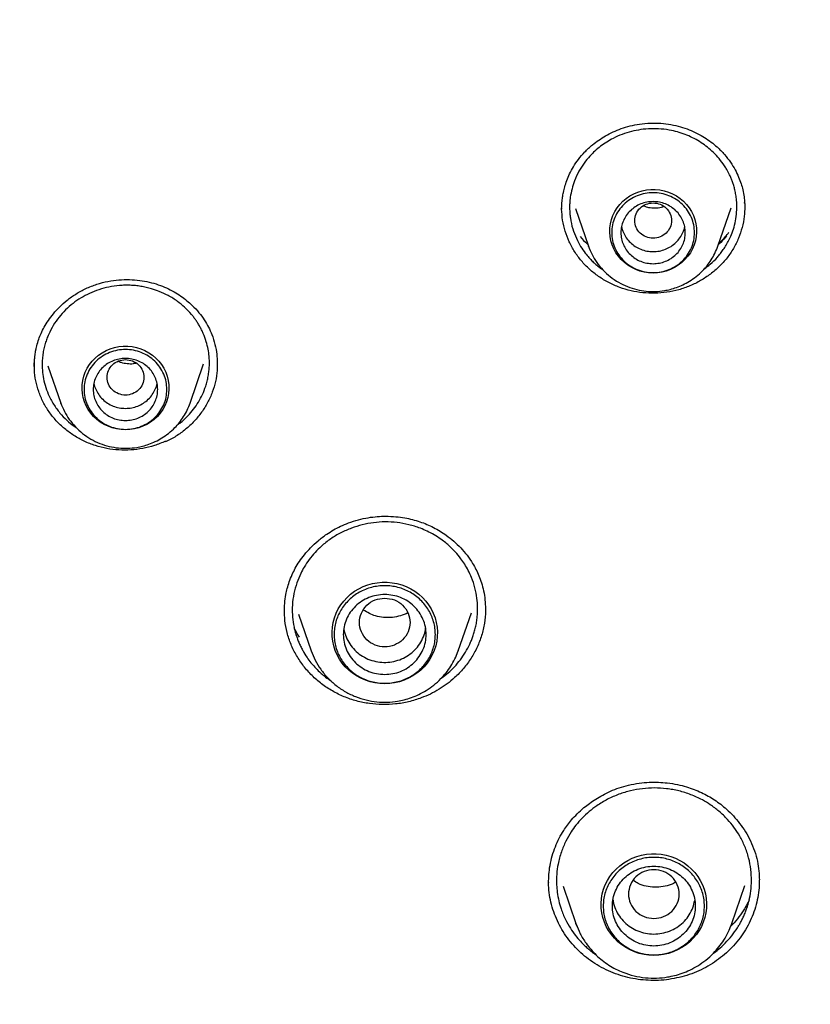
# Model space of a CAD drawing. Header units: millimetres. Extents: x 8 to 955, y 12 to 2039.
# Tile 103 of 116: x 458 to 475, y 1888 to 1910. Entities that reach past the tile are written whole.
import ezdxf

# ---------------------------------------------------------------- set-up
doc = ezdxf.new("R2010")
doc.units = ezdxf.units.MM

msp = doc.modelspace()

# ---------------------------------------------------------------- linework, layer by layer
at = {"color": 7, "linetype": 'Continuous', "lineweight": 30}
for p, q in [((469.873, 1905.751), (469.873, 1905.769)), ((469.874, 1905.74), (469.875, 1905.76)), ((473.265, 1904.931), (473.553, 1905.767)), ((473.846, 1905.868), (473.849, 1905.878)), ((473.851, 1905.782), (473.85, 1905.768)), ((470.171, 1905.754), (470.455, 1904.931)), ((470.457, 1904.923), (470.455, 1904.931)), ((461.8, 1901.523), (462.093, 1902.372)), ((458.711, 1902.332), (458.99, 1901.523)), ((458.992, 1901.516), (458.99, 1901.523)), ((461.265, 1900.693), (461.265, 1900.677)), ((468.215, 1897.048), (468.216, 1897.029)), ((464.156, 1896.936), (464.431, 1896.138)), ((467.625, 1896.138), (467.91, 1896.966)), ((464.434, 1896.131), (464.431, 1896.138)), ((467.618, 1896.123), (467.625, 1896.138)), ((467.625, 1896.138), (467.619, 1896.123)), ((469.591, 1891.095), (469.592, 1891.104)), ((469.903, 1891.018), (470.183, 1890.207)), ((473.569, 1890.207), (473.853, 1891.033)), ((474.166, 1891.158), (474.165, 1891.136)), ((470.183, 1890.207), (470.187, 1890.197)), ((470.207, 1890.143), (470.183, 1890.207)), ((473.569, 1890.207), (473.554, 1890.165)), ((473.56, 1890.187), (473.569, 1890.207))]:
    msp.add_line(p, q, dxfattribs=at)
at = {"color": 7, "linetype": 'Continuous', "lineweight": 30, "flags": 128}
for points in [[(471.86, 1904.348), (471.763, 1904.353), (471.667, 1904.368), (471.573, 1904.391), (471.482, 1904.424), (471.395, 1904.466), (471.313, 1904.516), (471.237, 1904.575), (471.167, 1904.64), (471.105, 1904.712), (471.051, 1904.79), (471.005, 1904.872), (470.968, 1904.959), (470.941, 1905.049), (470.924, 1905.141), (470.916, 1905.234), (470.919, 1905.328), (470.931, 1905.421), (470.954, 1905.512), (470.986, 1905.6), (471.027, 1905.685), (471.077, 1905.765), (471.135, 1905.84), (471.201, 1905.909), (471.274, 1905.971), (471.353, 1906.025), (471.438, 1906.071), (471.527, 1906.109), (471.619, 1906.137), (471.714, 1906.156), (471.811, 1906.166), (471.908, 1906.166), (472.005, 1906.156), (472.1, 1906.137), (472.193, 1906.109), (472.282, 1906.071), (472.366, 1906.025), (472.445, 1905.971), (472.518, 1905.909), (472.584, 1905.84), (472.643, 1905.765), (472.693, 1905.685), (472.734, 1905.6), (472.766, 1905.512), (472.788, 1905.421), (472.801, 1905.328), (472.803, 1905.234), (472.796, 1905.141), (472.778, 1905.049), (472.751, 1904.959), (472.714, 1904.872), (472.669, 1904.79), (472.615, 1904.712), (472.552, 1904.64), (472.483, 1904.575), (472.407, 1904.516), (472.325, 1904.466), (472.238, 1904.424), (472.147, 1904.391), (472.053, 1904.368), (471.957, 1904.353), (471.86, 1904.348)], [(460.395, 1900.94), (460.298, 1900.945), (460.202, 1900.96), (460.108, 1900.984), (460.017, 1901.017), (459.93, 1901.058), (459.848, 1901.109), (459.772, 1901.167), (459.702, 1901.232), (459.64, 1901.304), (459.586, 1901.382), (459.54, 1901.464), (459.504, 1901.551), (459.476, 1901.641), (459.459, 1901.733), (459.451, 1901.826), (459.454, 1901.92), (459.466, 1902.013), (459.489, 1902.104), (459.521, 1902.192), (459.562, 1902.277), (459.612, 1902.358), (459.67, 1902.432), (459.736, 1902.501), (459.809, 1902.563), (459.888, 1902.617), (459.973, 1902.663), (460.062, 1902.701), (460.155, 1902.729), (460.25, 1902.748), (460.346, 1902.758), (460.443, 1902.758), (460.54, 1902.748), (460.635, 1902.729), (460.728, 1902.701), (460.817, 1902.663), (460.901, 1902.617), (460.981, 1902.563), (461.053, 1902.501), (461.119, 1902.432), (461.178, 1902.358), (461.228, 1902.277), (461.269, 1902.192), (461.301, 1902.104), (461.323, 1902.013), (461.336, 1901.92), (461.338, 1901.826), (461.331, 1901.733), (461.313, 1901.641), (461.286, 1901.551), (461.25, 1901.464), (461.204, 1901.382), (461.15, 1901.304), (461.087, 1901.232), (461.018, 1901.167), (460.942, 1901.109), (460.86, 1901.058), (460.773, 1901.017), (460.682, 1900.984), (460.588, 1900.96), (460.492, 1900.945), (460.395, 1900.94)], [(466.028, 1895.421), (465.921, 1895.426), (465.814, 1895.441), (465.71, 1895.465), (465.608, 1895.498), (465.51, 1895.541), (465.417, 1895.592), (465.329, 1895.651), (465.247, 1895.718), (465.172, 1895.792), (465.104, 1895.872), (465.045, 1895.958), (464.994, 1896.05), (464.953, 1896.145), (464.92, 1896.244), (464.898, 1896.345), (464.885, 1896.448), (464.883, 1896.551), (464.89, 1896.654), (464.908, 1896.756), (464.935, 1896.857), (464.972, 1896.954), (465.018, 1897.047), (465.074, 1897.136), (465.137, 1897.219), (465.209, 1897.297), (465.287, 1897.367), (465.372, 1897.43), (465.463, 1897.486), (465.559, 1897.532), (465.659, 1897.57), (465.762, 1897.599), (465.867, 1897.618), (465.974, 1897.628), (466.082, 1897.628), (466.189, 1897.618), (466.294, 1897.599), (466.397, 1897.57), (466.497, 1897.532), (466.593, 1897.486), (466.684, 1897.43), (466.769, 1897.367), (466.847, 1897.297), (466.919, 1897.219), (466.982, 1897.136), (467.038, 1897.047), (467.084, 1896.954), (467.121, 1896.857), (467.148, 1896.756), (467.166, 1896.654), (467.173, 1896.551), (467.171, 1896.448), (467.158, 1896.345), (467.136, 1896.244), (467.103, 1896.145), (467.062, 1896.05), (467.011, 1895.958), (466.952, 1895.872), (466.884, 1895.792), (466.809, 1895.718), (466.727, 1895.651), (466.639, 1895.592), (466.546, 1895.541), (466.448, 1895.498), (466.346, 1895.465), (466.242, 1895.441), (466.135, 1895.426), (466.028, 1895.421)], [(471.876, 1889.518), (471.768, 1889.523), (471.662, 1889.537), (471.558, 1889.561), (471.456, 1889.595), (471.358, 1889.637), (471.265, 1889.688), (471.177, 1889.747), (471.095, 1889.814), (471.02, 1889.888), (470.952, 1889.969), (470.893, 1890.055), (470.842, 1890.146), (470.8, 1890.242), (470.768, 1890.34), (470.746, 1890.441), (470.733, 1890.544), (470.73, 1890.648), (470.738, 1890.751), (470.756, 1890.853), (470.783, 1890.953), (470.82, 1891.05), (470.866, 1891.144), (470.921, 1891.232), (470.985, 1891.316), (471.056, 1891.393), (471.135, 1891.464), (471.22, 1891.527), (471.311, 1891.582), (471.407, 1891.629), (471.506, 1891.667), (471.61, 1891.696), (471.715, 1891.715), (471.822, 1891.725), (471.929, 1891.725), (472.036, 1891.715), (472.142, 1891.696), (472.245, 1891.667), (472.345, 1891.629), (472.441, 1891.582), (472.532, 1891.527), (472.617, 1891.464), (472.695, 1891.393), (472.767, 1891.316), (472.83, 1891.232), (472.885, 1891.144), (472.932, 1891.05), (472.969, 1890.953), (472.996, 1890.853), (473.013, 1890.751), (473.021, 1890.648), (473.019, 1890.544), (473.006, 1890.441), (472.983, 1890.34), (472.951, 1890.242), (472.91, 1890.146), (472.859, 1890.055), (472.799, 1889.969), (472.732, 1889.888), (472.657, 1889.814), (472.575, 1889.747), (472.487, 1889.688), (472.393, 1889.637), (472.295, 1889.595), (472.194, 1889.561), (472.089, 1889.537), (471.983, 1889.523), (471.876, 1889.518)]]:
    msp.add_lwpolyline(points, dxfattribs=at)
at = {"color": 7, "linetype": 'Continuous', "lineweight": 30}
for points, knots in [([(477.859, 1924.791), (477.549, 1924.79), (476.938, 1924.787), (476.036, 1924.764), (475.161, 1924.729), (474.313, 1924.682), (473.493, 1924.624), (472.699, 1924.557), (471.91, 1924.479), (471.125, 1924.39), (470.348, 1924.291), (469.605, 1924.186), (468.894, 1924.076), (468.217, 1923.962), (467.573, 1923.847), (466.962, 1923.73), (466.384, 1923.613), (465.839, 1923.496), (465.329, 1923.382), (464.854, 1923.272), (464.41, 1923.165), (463.984, 1923.058), (463.29, 1922.879), (462.321, 1922.613), (461.078, 1922.24), (459.831, 1921.834), (458.581, 1921.394), (457.33, 1920.92), (456.078, 1920.411), (454.939, 1919.914), (453.912, 1919.441), (452.996, 1918.998), (452.082, 1918.535), (451.169, 1918.051), (450.263, 1917.548), (449.392, 1917.043), (448.567, 1916.545), (447.794, 1916.06), (447.056, 1915.579), (446.352, 1915.105), (445.716, 1914.662), (445.143, 1914.251), (444.621, 1913.868), (444.1, 1913.475), (443.57, 1913.066), (443.03, 1912.638), (442.445, 1912.162), (441.817, 1911.635), (441.145, 1911.053), (440.467, 1910.446), (439.723, 1909.756), (438.92, 1908.982), (438.066, 1908.119), (437.226, 1907.231), (436.401, 1906.317), (435.595, 1905.382), (434.807, 1904.423), (434.036, 1903.438), (433.278, 1902.421), (432.619, 1901.49), (432.052, 1900.654), (431.574, 1899.922), (431.105, 1899.178), (430.653, 1898.433), (430.224, 1897.699), (429.838, 1897.013), (429.492, 1896.377), (429.181, 1895.788), (428.939, 1895.313), (428.757, 1894.949), (428.63, 1894.692), (428.507, 1894.439), (428.39, 1894.193), (428.286, 1893.975), (428.199, 1893.789), (428.128, 1893.636), (428.067, 1893.501), (428.014, 1893.386), (427.97, 1893.289), (427.93, 1893.201), (427.883, 1893.095), (427.822, 1892.958), (427.746, 1892.786), (427.66, 1892.591), (427.561, 1892.36), (427.446, 1892.09), (427.315, 1891.777), (427.174, 1891.435), (427.025, 1891.063), (426.867, 1890.661), (426.681, 1890.175), (426.472, 1889.609), (426.246, 1888.973), (426.027, 1888.329), (425.817, 1887.681), (425.614, 1887.03), (425.42, 1886.375), (425.235, 1885.717), (425.022, 1884.923), (424.791, 1883.991), (424.548, 1882.918), (424.329, 1881.84), (424.134, 1880.762), (423.964, 1879.695), (423.819, 1878.643), (423.699, 1877.607), (423.6, 1876.581), (423.551, 1875.899), (423.527, 1875.56)], [0, 0, 0, 0, 0.011326, 0.022328, 0.033005, 0.043359, 0.053389, 0.063094, 0.072476, 0.082421, 0.091975, 0.101136, 0.109906, 0.118283, 0.126268, 0.133861, 0.141062, 0.147871, 0.154287, 0.160208, 0.16575, 0.171024, 0.176305, 0.192006, 0.207877, 0.223917, 0.240128, 0.256509, 0.273069, 0.289822, 0.302202, 0.314686, 0.327273, 0.339963, 0.352757, 0.365482, 0.377097, 0.38833, 0.39918, 0.409649, 0.419735, 0.427848, 0.435727, 0.443746, 0.452017, 0.460538, 0.46931, 0.479971, 0.49098, 0.502318, 0.513779, 0.528734, 0.543804, 0.558988, 0.574289, 0.589712, 0.60507, 0.62066, 0.636481, 0.652534, 0.663364, 0.674298, 0.685335, 0.696364, 0.707012, 0.717246, 0.725911, 0.734256, 0.742281, 0.745953, 0.749554, 0.753084, 0.756543, 0.759789, 0.762173, 0.764291, 0.766143, 0.767729, 0.76905, 0.770153, 0.771389, 0.773421, 0.775809, 0.778477, 0.781421, 0.785286, 0.789542, 0.794189, 0.799228, 0.804659, 0.810481, 0.818855, 0.827398, 0.835955, 0.844526, 0.85311, 0.861707, 0.870318, 0.878942, 0.892768, 0.906628, 0.920523, 0.934377, 0.94805, 0.961301, 0.974375, 0.987275, 1, 1, 1, 1]), ([(426.674, 1875.856), (426.711, 1876.055), (426.789, 1876.469), (426.918, 1877.096), (427.058, 1877.738), (427.208, 1878.378), (427.366, 1879.016), (427.532, 1879.652), (427.707, 1880.286), (427.891, 1880.917), (428.083, 1881.546), (428.284, 1882.173), (428.494, 1882.797), (428.712, 1883.418), (428.938, 1884.037), (429.172, 1884.652), (429.415, 1885.265), (429.667, 1885.874), (429.926, 1886.481), (430.194, 1887.084), (430.47, 1887.683), (430.754, 1888.279), (431.046, 1888.872), (431.346, 1889.46), (431.654, 1890.045), (431.971, 1890.626), (432.294, 1891.203), (432.626, 1891.775), (432.966, 1892.344), (433.313, 1892.908), (433.668, 1893.468), (434.03, 1894.023), (434.4, 1894.573), (434.777, 1895.119), (435.162, 1895.66), (435.554, 1896.196), (435.953, 1896.727), (436.36, 1897.253), (436.774, 1897.774), (437.194, 1898.29), (437.622, 1898.8), (438.056, 1899.305), (438.498, 1899.804), (438.946, 1900.298), (439.401, 1900.786), (439.862, 1901.268), (440.33, 1901.744), (440.804, 1902.215), (441.285, 1902.679), (441.772, 1903.137), (442.265, 1903.589), (442.764, 1904.035), (443.269, 1904.475), (443.78, 1904.908), (444.297, 1905.334), (444.82, 1905.755), (445.348, 1906.168), (445.882, 1906.575), (446.422, 1906.975), (446.967, 1907.368), (447.517, 1907.754), (448.072, 1908.133), (448.633, 1908.505), (449.198, 1908.87), (449.768, 1909.228), (450.344, 1909.579), (450.923, 1909.922), (451.508, 1910.259), (452.097, 1910.587), (452.69, 1910.908), (453.288, 1911.222), (453.89, 1911.528), (454.496, 1911.827), (455.106, 1912.118), (455.72, 1912.401), (456.338, 1912.676), (456.96, 1912.944), (457.585, 1913.203), (458.213, 1913.455), (458.845, 1913.699), (459.48, 1913.935), (460.118, 1914.162), (460.76, 1914.382), (461.404, 1914.594), (462.051, 1914.797), (462.701, 1914.993), (463.353, 1915.18), (464.008, 1915.358), (464.665, 1915.529), (465.325, 1915.691), (465.987, 1915.845), (466.65, 1915.991), (467.316, 1916.128), (467.983, 1916.257), (468.652, 1916.377), (469.323, 1916.489), (469.995, 1916.592), (470.669, 1916.687), (471.344, 1916.774), (472.019, 1916.852), (472.696, 1916.921), (473.374, 1916.982), (474.052, 1917.034), (474.732, 1917.078), (475.411, 1917.113), (476.091, 1917.14), (476.772, 1917.158), (477.452, 1917.167), (478.133, 1917.168), (478.814, 1917.16), (479.494, 1917.144), (480.174, 1917.119), (480.854, 1917.085), (481.533, 1917.043), (482.212, 1916.993), (482.89, 1916.934), (483.567, 1916.866), (484.243, 1916.79), (484.918, 1916.705), (485.592, 1916.611), (486.264, 1916.51), (486.935, 1916.399), (487.605, 1916.281), (488.272, 1916.154), (488.938, 1916.018), (489.602, 1915.874), (490.264, 1915.722), (490.924, 1915.561), (491.582, 1915.392), (492.237, 1915.215), (492.89, 1915.029), (493.541, 1914.836), (494.188, 1914.634), (494.833, 1914.424), (495.475, 1914.206), (496.114, 1913.979), (496.75, 1913.745), (497.382, 1913.503), (498.011, 1913.253), (498.637, 1912.994), (499.259, 1912.728), (499.878, 1912.455), (500.492, 1912.173), (501.103, 1911.884), (501.71, 1911.587), (502.313, 1911.282), (502.911, 1910.97), (503.506, 1910.65), (504.096, 1910.323), (504.681, 1909.988), (505.262, 1909.646), (505.838, 1909.297), (506.409, 1908.94), (506.976, 1908.577), (507.537, 1908.206), (508.093, 1907.828), (508.644, 1907.443), (509.19, 1907.051), (509.731, 1906.653), (510.266, 1906.247), (510.795, 1905.835), (511.319, 1905.416), (511.837, 1904.991), (512.35, 1904.559), (512.856, 1904.121), (513.356, 1903.676), (513.851, 1903.226), (514.339, 1902.768), (514.82, 1902.305), (515.296, 1901.836), (515.765, 1901.361), (516.228, 1900.88), (516.684, 1900.393), (517.133, 1899.9), (517.576, 1899.402), (518.012, 1898.898), (518.441, 1898.389), (518.863, 1897.875), (519.278, 1897.355), (519.685, 1896.83), (520.086, 1896.3), (520.48, 1895.765), (520.866, 1895.224), (521.245, 1894.68), (521.616, 1894.13), (521.98, 1893.576), (522.336, 1893.017), (522.685, 1892.454), (523.026, 1891.886), (523.359, 1891.314), (523.684, 1890.738), (524.002, 1890.158), (524.312, 1889.574), (524.613, 1888.986), (524.907, 1888.395), (525.193, 1887.799), (525.47, 1887.201), (525.74, 1886.598), (526.001, 1885.993), (526.254, 1885.384), (526.498, 1884.772), (526.735, 1884.157), (526.962, 1883.539), (527.182, 1882.918), (527.393, 1882.294), (527.595, 1881.668), (527.789, 1881.04), (527.975, 1880.409), (528.152, 1879.775), (528.32, 1879.14), (528.48, 1878.502), (528.63, 1877.863), (528.773, 1877.221), (528.906, 1876.578), (529.008, 1876.056), (529.063, 1875.748), (529.079, 1875.655)], [0, 0, 0, 0, 0.0043355, 0.0090234, 0.0137112, 0.0183991, 0.0230869, 0.0277747, 0.0324625, 0.0371503, 0.0418381, 0.0465259, 0.0512136, 0.0559014, 0.0605891, 0.0652768, 0.0699645, 0.0746522, 0.0793399, 0.0840276, 0.0887152, 0.0934028, 0.0980904, 0.102778, 0.1074656, 0.1121531, 0.1168407, 0.1215282, 0.1262157, 0.1309032, 0.1355906, 0.1402781, 0.1449655, 0.1496529, 0.1543403, 0.1590276, 0.163715, 0.1684023, 0.1730896, 0.1777769, 0.1824641, 0.1871514, 0.1918386, 0.1965258, 0.201213, 0.2059001, 0.2105873, 0.2152744, 0.2199615, 0.2246486, 0.2293356, 0.2340227, 0.2387097, 0.2433967, 0.2480837, 0.2527707, 0.2574576, 0.2621446, 0.2668315, 0.2715184, 0.2762053, 0.2808921, 0.285579, 0.2902658, 0.2949526, 0.2996394, 0.3043262, 0.309013, 0.3136997, 0.3183865, 0.3230732, 0.3277599, 0.3324466, 0.3371333, 0.34182, 0.3465066, 0.3511933, 0.3558799, 0.3605665, 0.3652531, 0.3699397, 0.3746263, 0.3793129, 0.3839995, 0.388686, 0.3933726, 0.3980591, 0.4027456, 0.4074321, 0.4121187, 0.4168052, 0.4214917, 0.4261782, 0.4308646, 0.4355511, 0.4402376, 0.4449241, 0.4496105, 0.454297, 0.4589834, 0.4636699, 0.4683563, 0.4730428, 0.4777292, 0.4824157, 0.4871021, 0.4917885, 0.496475, 0.5011614, 0.5058478, 0.5105343, 0.5152207, 0.5199071, 0.5245935, 0.52928, 0.5339664, 0.5386529, 0.5433393, 0.5480257, 0.5527122, 0.5573986, 0.5620851, 0.5667716, 0.571458, 0.5761445, 0.580831, 0.5855174, 0.5902039, 0.5948904, 0.5995769, 0.6042634, 0.6089499, 0.6136365, 0.618323, 0.6230095, 0.6276961, 0.6323826, 0.6370692, 0.6417558, 0.6464424, 0.651129, 0.6558156, 0.6605022, 0.6651888, 0.6698755, 0.6745622, 0.6792488, 0.6839355, 0.6886222, 0.6933089, 0.6979957, 0.7026824, 0.7073692, 0.7120559, 0.7167427, 0.7214295, 0.7261163, 0.7308032, 0.73549, 0.7401769, 0.7448638, 0.7495507, 0.7542376, 0.7589246, 0.7636115, 0.7682985, 0.7729855, 0.7776725, 0.7823596, 0.7870466, 0.7917337, 0.7964208, 0.8011079, 0.805795, 0.8104822, 0.8151694, 0.8198565, 0.8245438, 0.829231, 0.8339182, 0.8386055, 0.8432928, 0.8479801, 0.8526675, 0.8573548, 0.8620422, 0.8667296, 0.871417, 0.8761044, 0.8807919, 0.8854793, 0.8901668, 0.8948543, 0.8995419, 0.9042294, 0.908917, 0.9136045, 0.9182921, 0.9229798, 0.9276674, 0.932355, 0.9370427, 0.9417304, 0.9464181, 0.9511058, 0.9557935, 0.9604813, 0.965169, 0.9698568, 0.9745446, 0.9792324, 0.9839202, 0.988608, 0.9932958, 0.9979837, 1, 1, 1, 1]), ([(469.872, 1905.729), (469.872, 1905.749), (469.873, 1905.798), (469.878, 1905.887), (469.89, 1905.992), (469.911, 1906.107), (469.941, 1906.228), (469.985, 1906.363), (470.046, 1906.509), (470.129, 1906.665), (470.237, 1906.825), (470.375, 1906.987), (470.525, 1907.125), (470.678, 1907.24), (470.826, 1907.333), (470.99, 1907.418), (471.168, 1907.49), (471.36, 1907.55), (471.495, 1907.574), (471.564, 1907.586)], [0, 0, 0, 0, 0.023388, 0.057646, 0.102827, 0.143899, 0.191118, 0.244447, 0.303815, 0.369125, 0.44028, 0.517504, 0.601288, 0.660811, 0.723209, 0.788409, 0.856322, 0.926865, 1, 1, 1, 1]), ([(471.564, 1907.586), (471.643, 1907.595), (471.798, 1907.613), (472.028, 1907.606), (472.246, 1907.578), (472.452, 1907.53), (472.643, 1907.466), (472.819, 1907.387), (472.979, 1907.297), (473.122, 1907.198), (473.269, 1907.076), (473.411, 1906.93), (473.54, 1906.762), (473.641, 1906.598), (473.717, 1906.441), (473.772, 1906.295), (473.813, 1906.15), (473.839, 1906.011), (473.85, 1905.884), (473.851, 1905.811), (473.852, 1905.779)], [0, 0, 0, 0, 0.069487, 0.136194, 0.200307, 0.261937, 0.321155, 0.37802, 0.432589, 0.484889, 0.534771, 0.605067, 0.669982, 0.729487, 0.783553, 0.832174, 0.875587, 0.925682, 0.967104, 1, 1, 1, 1]), ([(472.972, 1904.439), (473.015, 1904.471), (473.119, 1904.547), (473.232, 1904.663), (473.324, 1904.773), (473.388, 1904.86), (473.451, 1904.957), (473.51, 1905.065), (473.568, 1905.195), (473.622, 1905.35), (473.662, 1905.531), (473.682, 1905.727), (473.678, 1905.902), (473.66, 1906.045), (473.639, 1906.151), (473.613, 1906.246), (473.586, 1906.329), (473.556, 1906.407), (473.525, 1906.477), (473.493, 1906.54), (473.456, 1906.607), (473.395, 1906.707), (473.3, 1906.834), (473.175, 1906.968), (473.044, 1907.084), (472.904, 1907.185), (472.755, 1907.272), (472.596, 1907.346), (472.431, 1907.405), (472.245, 1907.453), (472.038, 1907.483), (471.813, 1907.49), (471.665, 1907.474), (471.591, 1907.466)], [0, 0, 0, 0, 0.034457, 0.082303, 0.104085, 0.127625, 0.152919, 0.179965, 0.20876, 0.247202, 0.288363, 0.332235, 0.378809, 0.40506, 0.429078, 0.450864, 0.470421, 0.487754, 0.506292, 0.521362, 0.534687, 0.556541, 0.598567, 0.638381, 0.675991, 0.711404, 0.749048, 0.786234, 0.822968, 0.859254, 0.906937, 0.953848, 1, 1, 1, 1]), ([(471.591, 1907.466), (471.523, 1907.453), (471.385, 1907.429), (471.184, 1907.364), (471.006, 1907.285), (470.851, 1907.196), (470.718, 1907.104), (470.596, 1907.002), (470.475, 1906.881), (470.356, 1906.736), (470.242, 1906.557), (470.154, 1906.369), (470.093, 1906.178), (470.064, 1906.031), (470.05, 1905.916), (470.045, 1905.836), (470.044, 1905.746), (470.049, 1905.649), (470.065, 1905.5), (470.106, 1905.315), (470.185, 1905.108), (470.278, 1904.932), (470.374, 1904.794), (470.462, 1904.687), (470.539, 1904.606), (470.618, 1904.533), (470.692, 1904.47), (470.746, 1904.433), (470.768, 1904.418)], [0, 0, 0, 0, 0.048826, 0.098361, 0.148618, 0.186802, 0.225403, 0.264429, 0.301548, 0.34931, 0.401339, 0.457653, 0.502726, 0.550227, 0.569919, 0.590001, 0.610488, 0.63717, 0.662959, 0.723474, 0.778391, 0.82769, 0.871351, 0.902215, 0.929452, 0.953057, 0.980631, 1, 1, 1, 1]), ([(471.86, 1905.874), (471.807, 1905.868), (471.703, 1905.856), (471.569, 1905.768), (471.481, 1905.64), (471.449, 1905.488), (471.481, 1905.337), (471.569, 1905.209), (471.703, 1905.124), (471.86, 1905.093), (472.016, 1905.124), (472.15, 1905.209), (472.238, 1905.337), (472.27, 1905.488), (472.238, 1905.64), (472.15, 1905.768), (472.016, 1905.856), (471.912, 1905.868), (471.86, 1905.874)], [0, 0, 0, 0, 0.0625, 0.125, 0.1875, 0.25, 0.3125, 0.375, 0.4375, 0.5, 0.5625, 0.625, 0.6875, 0.75, 0.8125, 0.875, 0.9375, 1, 1, 1, 1]), ([(471.652, 1905.809), (471.688, 1905.796), (471.769, 1905.769), (471.901, 1905.763), (472.012, 1905.768), (472.068, 1905.793), (472.082, 1905.8)], [0, 0, 0, 0, 0.26413, 0.577208, 0.896766, 1, 1, 1, 1]), ([(473.851, 1905.794), (473.849, 1905.722), (473.845, 1905.569), (473.798, 1905.337), (473.72, 1905.104), (473.61, 1904.881), (473.47, 1904.674), (473.302, 1904.486), (473.109, 1904.321), (472.895, 1904.18), (472.663, 1904.066), (472.417, 1903.978), (472.245, 1903.947), (472.159, 1903.931)], [0, 0, 0, 0, 0.081051, 0.172812, 0.26455, 0.356302, 0.448178, 0.540006, 0.631641, 0.72328, 0.815082, 0.907232, 1, 1, 1, 1]), ([(472.159, 1903.931), (472.072, 1903.922), (471.898, 1903.903), (471.636, 1903.916), (471.379, 1903.958), (471.131, 1904.032), (470.894, 1904.136), (470.673, 1904.269), (470.473, 1904.428), (470.298, 1904.61), (470.15, 1904.81), (470.031, 1905.027), (469.944, 1905.257), (469.886, 1905.496), (469.877, 1905.658), (469.872, 1905.74)], [0, 0, 0, 0, 0.077425, 0.154315, 0.230961, 0.307613, 0.384512, 0.461941, 0.539392, 0.616344, 0.693027, 0.769607, 0.846233, 0.923086, 1, 1, 1, 1]), ([(471.173, 1905.357), (471.173, 1905.357), (471.178, 1905.313), (471.211, 1905.229), (471.273, 1905.111), (471.362, 1905.008), (471.468, 1904.924), (471.59, 1904.862), (471.722, 1904.821), (471.814, 1904.816), (471.86, 1904.814)], [0, 0, 0, 0, 0.000201, 0.14303, 0.285858, 0.428687, 0.571515, 0.714343, 0.857172, 1, 1, 1, 1]), ([(471.86, 1904.814), (471.906, 1904.816), (471.997, 1904.821), (472.129, 1904.862), (472.251, 1904.924), (472.358, 1905.008), (472.446, 1905.111), (472.509, 1905.229), (472.542, 1905.313), (472.546, 1905.357), (472.546, 1905.357)], [0, 0, 0, 0, 0.1428284, 0.2856567, 0.4284851, 0.5713135, 0.7141418, 0.8569702, 0.9997986, 1, 1, 1, 1]), ([(470.272, 1905.139), (470.321, 1905.083), (470.374, 1905.024), (470.437, 1904.975), (470.44, 1904.972)], [0, 0, 0, 0, 0.943761, 1, 1, 1, 1]), ([(473.452, 1905.155), (473.414, 1905.107), (473.359, 1905.038), (473.294, 1904.979), (473.275, 1904.962)], [0, 0, 0, 0, 0.711968, 1, 1, 1, 1]), ([(473.287, 1904.995), (473.303, 1905.009), (473.386, 1905.081), (473.454, 1905.165), (473.508, 1905.233)], [0, 0, 0, 0, 0.201987, 1, 1, 1, 1]), ([(470.455, 1904.931), (470.479, 1904.87), (470.528, 1904.745), (470.636, 1904.572), (470.768, 1904.41), (470.927, 1904.265), (471.105, 1904.143), (471.299, 1904.049), (471.501, 1903.985), (471.705, 1903.95), (471.907, 1903.943), (472.083, 1903.961), (472.236, 1903.992), (472.372, 1904.034), (472.513, 1904.092), (472.657, 1904.17), (472.801, 1904.271), (472.928, 1904.385), (473.036, 1904.508), (473.126, 1904.635), (473.205, 1904.776), (473.245, 1904.879), (473.265, 1904.931)], [0, 0, 0, 0, 0.053881, 0.109326, 0.166481, 0.225544, 0.285572, 0.34436, 0.40186, 0.458087, 0.513056, 0.56678, 0.602436, 0.640806, 0.682334, 0.727065, 0.775039, 0.826292, 0.866914, 0.909405, 0.953769, 1, 1, 1, 1]), ([(459.534, 1904.011), (459.613, 1904.044), (459.769, 1904.109), (460.011, 1904.17), (460.249, 1904.203), (460.48, 1904.209), (460.701, 1904.193), (460.91, 1904.155), (461.106, 1904.099), (461.285, 1904.027), (461.449, 1903.943), (461.597, 1903.85), (461.728, 1903.751), (461.862, 1903.632), (461.99, 1903.493), (462.108, 1903.333), (462.201, 1903.174), (462.281, 1902.996), (462.343, 1902.799), (462.381, 1902.593), (462.386, 1902.459), (462.388, 1902.398)], [0, 0, 0, 0, 0.064357, 0.126206, 0.185737, 0.243056, 0.298238, 0.351348, 0.402451, 0.451422, 0.498227, 0.542884, 0.585387, 0.625719, 0.6821, 0.733549, 0.781715, 0.828759, 0.889923, 0.949275, 1, 1, 1, 1]), ([(461.516, 1901.042), (461.538, 1901.057), (461.625, 1901.117), (461.745, 1901.234), (461.877, 1901.388), (461.982, 1901.543), (462.071, 1901.71), (462.131, 1901.863), (462.17, 1901.997), (462.194, 1902.107), (462.21, 1902.219), (462.218, 1902.326), (462.219, 1902.414), (462.217, 1902.484), (462.21, 1902.572), (462.193, 1902.698), (462.152, 1902.863), (462.102, 1903.003), (462.051, 1903.111), (462.012, 1903.185), (461.97, 1903.256), (461.926, 1903.323), (461.88, 1903.386), (461.802, 1903.483), (461.688, 1903.602), (461.517, 1903.742), (461.332, 1903.858), (461.142, 1903.947), (460.981, 1904.003), (460.846, 1904.038), (460.729, 1904.06), (460.612, 1904.075), (460.495, 1904.083), (460.378, 1904.084), (460.224, 1904.076), (460.036, 1904.049), (459.817, 1903.992), (459.681, 1903.934), (459.613, 1903.905)], [0, 0, 0, 0, 0.014766, 0.060706, 0.09617, 0.132487, 0.169656, 0.207675, 0.229789, 0.252179, 0.274846, 0.297787, 0.316557, 0.32773, 0.339583, 0.36987, 0.403838, 0.441478, 0.458543, 0.475203, 0.491459, 0.507312, 0.522762, 0.53781, 0.58052, 0.61963, 0.66618, 0.706374, 0.74023, 0.762865, 0.785316, 0.807586, 0.829675, 0.851585, 0.873317, 0.916233, 0.958457, 1, 1, 1, 1]), ([(458.413, 1902.32), (458.413, 1902.329), (458.413, 1902.351), (458.414, 1902.396), (458.418, 1902.46), (458.426, 1902.547), (458.441, 1902.652), (458.468, 1902.776), (458.508, 1902.907), (458.562, 1903.042), (458.631, 1903.179), (458.719, 1903.323), (458.83, 1903.47), (458.966, 1903.619), (459.128, 1903.763), (459.317, 1903.9), (459.46, 1903.973), (459.534, 1904.011)], [0, 0, 0, 0, 0.013731, 0.033924, 0.066705, 0.108802, 0.160175, 0.220759, 0.290478, 0.355666, 0.427602, 0.506347, 0.591904, 0.684201, 0.783094, 0.888403, 1, 1, 1, 1]), ([(459.613, 1903.905), (459.551, 1903.874), (459.425, 1903.811), (459.251, 1903.689), (459.09, 1903.549), (458.946, 1903.389), (458.822, 1903.211), (458.739, 1903.052), (458.685, 1902.919), (458.65, 1902.814), (458.62, 1902.7), (458.598, 1902.579), (458.584, 1902.438), (458.583, 1902.276), (458.602, 1902.094), (458.644, 1901.905), (458.704, 1901.739), (458.769, 1901.602), (458.831, 1901.495), (458.898, 1901.397), (458.99, 1901.278), (459.115, 1901.15), (459.235, 1901.045), (459.308, 1901), (459.324, 1900.99)], [0, 0, 0, 0, 0.0563107, 0.1135236, 0.1716531, 0.2307135, 0.2907192, 0.3516845, 0.3809062, 0.4120665, 0.4451691, 0.4802178, 0.5172167, 0.5662068, 0.6182578, 0.673379, 0.7315801, 0.7676436, 0.8024559, 0.8360144, 0.868317, 0.9291155, 0.9848709, 1, 1, 1, 1]), ([(458.418, 1902.334), (458.417, 1902.377), (458.415, 1902.496), (458.437, 1902.615), (458.451, 1902.691)], [0, 0, 0, 0, 0.3572816, 1, 1, 1, 1]), ([(461.265, 1900.693), (461.185, 1900.659), (461.025, 1900.592), (460.77, 1900.53), (460.511, 1900.498), (460.25, 1900.498), (459.991, 1900.529), (459.738, 1900.593), (459.497, 1900.688), (459.273, 1900.812), (459.068, 1900.962), (458.887, 1901.135), (458.73, 1901.329), (458.602, 1901.541), (458.505, 1901.768), (458.442, 1902.005), (458.41, 1902.229), (458.415, 1902.374), (458.417, 1902.437)], [0, 0, 0, 0, 0.0638666, 0.1273056, 0.1905462, 0.253777, 0.3171812, 0.380973, 0.4447958, 0.508273, 0.5715617, 0.6347626, 0.6979622, 0.761276, 0.824625, 0.8879069, 0.9511846, 1, 1, 1, 1]), ([(460.395, 1902.466), (460.343, 1902.46), (460.238, 1902.448), (460.104, 1902.36), (460.016, 1902.232), (459.984, 1902.081), (460.016, 1901.93), (460.104, 1901.801), (460.238, 1901.716), (460.395, 1901.685), (460.552, 1901.716), (460.685, 1901.801), (460.773, 1901.93), (460.806, 1902.081), (460.773, 1902.232), (460.685, 1902.36), (460.552, 1902.448), (460.447, 1902.46), (460.395, 1902.466)], [0, 0, 0, 0, 0.0625, 0.125, 0.1875, 0.25, 0.3125, 0.375, 0.4375, 0.5, 0.5625, 0.625, 0.6875, 0.75, 0.8125, 0.875, 0.9375, 1, 1, 1, 1]), ([(460.238, 1902.434), (460.257, 1902.425), (460.318, 1902.397), (460.431, 1902.379), (460.54, 1902.374), (460.601, 1902.388), (460.617, 1902.392)], [0, 0, 0, 0, 0.167501, 0.520722, 0.873165, 1, 1, 1, 1]), ([(462.386, 1902.399), (462.387, 1902.344), (462.389, 1902.207), (462.355, 1901.991), (462.288, 1901.756), (462.185, 1901.53), (462.051, 1901.319), (461.89, 1901.123), (461.703, 1900.948), (461.496, 1900.795), (461.342, 1900.716), (461.265, 1900.677)], [0, 0, 0, 0, 0.078339, 0.193518, 0.308057, 0.422616, 0.537837, 0.653492, 0.769251, 0.884807, 1, 1, 1, 1]), ([(459.708, 1901.949), (459.708, 1901.949), (459.713, 1901.905), (459.746, 1901.821), (459.809, 1901.703), (459.897, 1901.601), (460.003, 1901.516), (460.125, 1901.454), (460.257, 1901.414), (460.349, 1901.409), (460.395, 1901.406)], [0, 0, 0, 0, 0.000201, 0.14303, 0.285858, 0.428687, 0.571515, 0.714343, 0.857172, 1, 1, 1, 1]), ([(460.395, 1901.406), (460.441, 1901.409), (460.532, 1901.414), (460.664, 1901.454), (460.786, 1901.516), (460.893, 1901.601), (460.981, 1901.703), (461.044, 1901.821), (461.077, 1901.905), (461.081, 1901.949), (461.081, 1901.949)], [0, 0, 0, 0, 0.142828, 0.285657, 0.428485, 0.571313, 0.714142, 0.85697, 0.999799, 1, 1, 1, 1]), ([(458.99, 1901.523), (459.014, 1901.462), (459.063, 1901.337), (459.171, 1901.164), (459.303, 1901.002), (459.462, 1900.857), (459.641, 1900.735), (459.834, 1900.641), (460.036, 1900.577), (460.24, 1900.542), (460.442, 1900.535), (460.618, 1900.553), (460.771, 1900.585), (460.907, 1900.626), (461.048, 1900.684), (461.192, 1900.762), (461.336, 1900.863), (461.463, 1900.978), (461.571, 1901.1), (461.661, 1901.227), (461.74, 1901.368), (461.78, 1901.471), (461.8, 1901.523)], [0, 0, 0, 0, 0.053881, 0.109326, 0.166481, 0.225544, 0.285572, 0.34436, 0.40186, 0.458087, 0.513056, 0.56678, 0.602436, 0.640806, 0.682334, 0.727065, 0.775039, 0.826292, 0.866914, 0.909405, 0.953769, 1, 1, 1, 1]), ([(463.848, 1896.98), (463.849, 1897.043), (463.852, 1897.168), (463.875, 1897.34), (463.909, 1897.496), (463.954, 1897.642), (464.012, 1897.789), (464.086, 1897.937), (464.174, 1898.081), (464.284, 1898.231), (464.419, 1898.383), (464.58, 1898.534), (464.748, 1898.662), (464.914, 1898.766), (465.07, 1898.849), (465.182, 1898.894), (465.239, 1898.917)], [0, 0, 0, 0, 0.0790855, 0.1590637, 0.2129063, 0.2720639, 0.3421003, 0.4018669, 0.4680884, 0.5408173, 0.6200542, 0.7057321, 0.7977145, 0.8624711, 0.9299066, 1, 1, 1, 1]), ([(465.239, 1898.917), (465.312, 1898.942), (465.452, 1898.989), (465.663, 1899.033), (465.861, 1899.057), (466.063, 1899.065), (466.264, 1899.056), (466.457, 1899.03), (466.63, 1898.992), (466.79, 1898.945), (466.943, 1898.887), (467.089, 1898.819), (467.231, 1898.74), (467.379, 1898.641), (467.531, 1898.521), (467.682, 1898.376), (467.82, 1898.214), (467.929, 1898.056), (468.013, 1897.906), (468.079, 1897.765), (468.135, 1897.609), (468.18, 1897.434), (468.211, 1897.245), (468.215, 1897.114), (468.217, 1897.048)], [0, 0, 0, 0, 0.054354, 0.104898, 0.151775, 0.195072, 0.247305, 0.29333, 0.333179, 0.373232, 0.411451, 0.450152, 0.489271, 0.528829, 0.578929, 0.630137, 0.682528, 0.736061, 0.772377, 0.810671, 0.852756, 0.898757, 0.948696, 1, 1, 1, 1]), ([(467.258, 1895.54), (467.309, 1895.578), (467.412, 1895.654), (467.548, 1895.791), (467.675, 1895.941), (467.785, 1896.105), (467.861, 1896.248), (467.912, 1896.363), (467.945, 1896.451), (467.976, 1896.546), (468.003, 1896.65), (468.025, 1896.762), (468.044, 1896.904), (468.051, 1897.079), (468.036, 1897.288), (467.993, 1897.509), (467.927, 1897.71), (467.848, 1897.881), (467.77, 1898.017), (467.677, 1898.153), (467.568, 1898.284), (467.455, 1898.397), (467.35, 1898.487), (467.238, 1898.572), (467.104, 1898.658), (466.954, 1898.737), (466.772, 1898.815), (466.554, 1898.883), (466.297, 1898.929), (466.039, 1898.944), (465.785, 1898.927), (465.539, 1898.883), (465.383, 1898.83), (465.305, 1898.804)], [0, 0, 0, 0, 0.03341, 0.067983, 0.103068, 0.138665, 0.174771, 0.190567, 0.207651, 0.226023, 0.24568, 0.266623, 0.288848, 0.32458, 0.363186, 0.404659, 0.448991, 0.479627, 0.508073, 0.534331, 0.569618, 0.600003, 0.62079, 0.643852, 0.675532, 0.7055, 0.733759, 0.779897, 0.825317, 0.870029, 0.914041, 0.957362, 1, 1, 1, 1]), ([(465.305, 1898.804), (465.227, 1898.772), (465.07, 1898.707), (464.85, 1898.573), (464.664, 1898.427), (464.51, 1898.274), (464.384, 1898.122), (464.283, 1897.97), (464.191, 1897.801), (464.112, 1897.61), (464.049, 1897.379), (464.018, 1897.146), (464.017, 1896.92), (464.038, 1896.743), (464.068, 1896.6), (464.097, 1896.494), (464.131, 1896.394), (464.168, 1896.301), (464.209, 1896.215), (464.263, 1896.112), (464.334, 1895.999), (464.42, 1895.883), (464.51, 1895.778), (464.597, 1895.69), (464.67, 1895.626), (464.741, 1895.567), (464.802, 1895.519), (464.856, 1895.486), (464.872, 1895.476)], [0, 0, 0, 0, 0.058604, 0.118163, 0.178691, 0.224745, 0.271357, 0.318533, 0.355821, 0.409388, 0.467504, 0.530182, 0.580211, 0.632823, 0.660467, 0.687311, 0.712897, 0.737223, 0.760288, 0.782091, 0.821896, 0.856641, 0.886319, 0.921311, 0.944866, 0.955466, 0.986653, 1, 1, 1, 1]), ([(466.028, 1897.282), (465.956, 1897.274), (465.812, 1897.258), (465.629, 1897.136), (465.508, 1896.96), (465.463, 1896.752), (465.508, 1896.545), (465.629, 1896.367), (465.812, 1896.251), (466.028, 1896.208), (466.244, 1896.251), (466.427, 1896.367), (466.548, 1896.545), (466.593, 1896.752), (466.548, 1896.96), (466.427, 1897.136), (466.244, 1897.258), (466.1, 1897.274), (466.028, 1897.282)], [0, 0, 0, 0, 0.0625, 0.125, 0.1875, 0.25, 0.3125, 0.375, 0.4375, 0.5, 0.5625, 0.625, 0.6875, 0.75, 0.8125, 0.875, 0.9375, 1, 1, 1, 1]), ([(466.823, 1895.113), (466.732, 1895.083), (466.551, 1895.023), (466.266, 1894.976), (465.98, 1894.963), (465.695, 1894.985), (465.414, 1895.042), (465.143, 1895.134), (464.888, 1895.259), (464.654, 1895.414), (464.444, 1895.597), (464.261, 1895.803), (464.107, 1896.03), (463.986, 1896.274), (463.902, 1896.532), (463.854, 1896.783), (463.851, 1896.947), (463.849, 1897.021)], [0, 0, 0, 0, 0.067922, 0.135402, 0.202676, 0.26994, 0.337386, 0.405238, 0.473131, 0.54067, 0.608016, 0.675267, 0.742508, 0.809856, 0.877243, 0.944572, 1, 1, 1, 1]), ([(466.532, 1896.96), (466.423, 1896.917), (466.252, 1896.85), (466.009, 1896.86), (465.787, 1896.894), (465.651, 1896.973), (465.567, 1897.022)], [0, 0, 0, 0, 0.340718, 0.535193, 0.709011, 1, 1, 1, 1]), ([(468.217, 1897.053), (468.217, 1897.037), (468.223, 1896.931), (468.198, 1896.735), (468.139, 1896.47), (468.041, 1896.214), (467.908, 1895.973), (467.744, 1895.75), (467.566, 1895.566), (467.386, 1895.417), (467.21, 1895.298), (467.023, 1895.194), (466.89, 1895.14), (466.823, 1895.113)], [0, 0, 0, 0, 0.0192845, 0.1280741, 0.2369161, 0.3459306, 0.4548572, 0.5634896, 0.6720819, 0.75365, 0.8354066, 0.9174702, 1, 1, 1, 1]), ([(464.175, 1896.431), (464.137, 1896.492), (464.093, 1896.561), (464.063, 1896.635), (464.06, 1896.644)], [0, 0, 0, 0, 0.88468, 1, 1, 1, 1]), ([(465.141, 1896.615), (465.141, 1896.611), (465.145, 1896.55), (465.186, 1896.437), (465.263, 1896.284), (465.373, 1896.149), (465.507, 1896.038), (465.662, 1895.954), (465.831, 1895.9), (466.007, 1895.88), (466.185, 1895.891), (466.297, 1895.926), (466.353, 1895.944)], [0, 0, 0, 0, 0.007701, 0.117957, 0.228212, 0.338467, 0.448723, 0.558978, 0.669234, 0.779489, 0.889745, 1, 1, 1, 1]), ([(466.353, 1895.944), (466.407, 1895.967), (466.514, 1896.014), (466.653, 1896.121), (466.77, 1896.251), (466.855, 1896.4), (466.904, 1896.528), (466.912, 1896.605), (466.914, 1896.626)], [0, 0, 0, 0, 0.186236, 0.372471, 0.558707, 0.744942, 0.931178, 1, 1, 1, 1]), ([(464.431, 1896.138), (464.459, 1896.068), (464.514, 1895.927), (464.636, 1895.73), (464.787, 1895.546), (464.967, 1895.381), (465.171, 1895.243), (465.392, 1895.136), (465.621, 1895.064), (465.853, 1895.024), (466.083, 1895.016), (466.284, 1895.036), (466.458, 1895.072), (466.612, 1895.119), (466.772, 1895.186), (466.936, 1895.275), (467.099, 1895.389), (467.243, 1895.519), (467.366, 1895.659), (467.467, 1895.802), (467.555, 1895.957), (467.598, 1896.068), (467.618, 1896.123)], [0, 0, 0, 0, 0.053976, 0.109639, 0.167099, 0.226513, 0.286848, 0.345922, 0.403698, 0.460189, 0.515407, 0.569365, 0.605169, 0.6437, 0.685401, 0.730308, 0.778455, 0.829872, 0.87061, 0.913209, 0.957671, 1, 1, 1, 1]), ([(469.589, 1891.092), (469.59, 1891.152), (469.592, 1891.277), (469.617, 1891.475), (469.664, 1891.679), (469.732, 1891.878), (469.816, 1892.062), (469.905, 1892.218), (469.997, 1892.35), (470.093, 1892.471), (470.213, 1892.6), (470.343, 1892.719), (470.479, 1892.825), (470.615, 1892.917), (470.767, 1893.006), (470.937, 1893.089), (471.125, 1893.163), (471.259, 1893.198), (471.328, 1893.217)], [0, 0, 0, 0, 0.065872, 0.135919, 0.209643, 0.281692, 0.350684, 0.416619, 0.464234, 0.513981, 0.572588, 0.640249, 0.690392, 0.744529, 0.802617, 0.864596, 0.930403, 1, 1, 1, 1]), ([(471.328, 1893.217), (471.404, 1893.233), (471.552, 1893.263), (471.77, 1893.282), (471.973, 1893.283), (472.179, 1893.267), (472.382, 1893.234), (472.577, 1893.184), (472.751, 1893.125), (472.908, 1893.058), (473.057, 1892.982), (473.196, 1892.897), (473.33, 1892.802), (473.467, 1892.687), (473.607, 1892.55), (473.745, 1892.386), (473.87, 1892.204), (473.979, 1892.004), (474.068, 1891.789), (474.129, 1891.568), (474.162, 1891.356), (474.166, 1891.221), (474.168, 1891.157)], [0, 0, 0, 0, 0.056539, 0.109229, 0.158217, 0.203592, 0.258557, 0.307277, 0.349788, 0.392659, 0.432262, 0.472397, 0.512937, 0.553904, 0.605727, 0.65912, 0.71471, 0.77245, 0.8323, 0.892059, 0.948746, 1, 1, 1, 1]), ([(473.169, 1889.563), (473.205, 1889.589), (473.298, 1889.657), (473.432, 1889.784), (473.571, 1889.941), (473.668, 1890.076), (473.732, 1890.181), (473.772, 1890.253), (473.811, 1890.331), (473.849, 1890.416), (473.885, 1890.509), (473.918, 1890.608), (473.954, 1890.744), (473.986, 1890.922), (474.001, 1891.146), (473.988, 1891.388), (473.941, 1891.639), (473.859, 1891.883), (473.749, 1892.107), (473.622, 1892.301), (473.472, 1892.484), (473.3, 1892.648), (473.114, 1892.788), (472.95, 1892.887), (472.807, 1892.958), (472.68, 1893.011), (472.551, 1893.056), (472.42, 1893.093), (472.287, 1893.121), (472.11, 1893.148), (471.889, 1893.161), (471.626, 1893.147), (471.456, 1893.112), (471.371, 1893.095)], [0, 0, 0, 0, 0.023869, 0.060623, 0.097918, 0.135752, 0.149484, 0.164277, 0.180132, 0.197046, 0.215021, 0.234054, 0.254146, 0.291838, 0.332758, 0.376901, 0.424258, 0.472306, 0.517222, 0.559011, 0.597677, 0.64437, 0.685537, 0.721183, 0.745395, 0.769428, 0.793282, 0.816959, 0.840458, 0.863782, 0.90988, 0.955284, 1, 1, 1, 1]), ([(471.371, 1893.095), (471.286, 1893.072), (471.113, 1893.024), (470.866, 1892.913), (470.651, 1892.785), (470.469, 1892.646), (470.317, 1892.504), (470.186, 1892.354), (470.066, 1892.187), (469.956, 1891.995), (469.858, 1891.762), (469.793, 1891.521), (469.761, 1891.28), (469.758, 1891.074), (469.775, 1890.879), (469.807, 1890.705), (469.864, 1890.507), (469.946, 1890.307), (470.053, 1890.114), (470.164, 1889.956), (470.271, 1889.83), (470.367, 1889.733), (470.445, 1889.662), (470.51, 1889.609), (470.565, 1889.566), (470.604, 1889.539), (470.622, 1889.526)], [0, 0, 0, 0, 0.055672, 0.112275, 0.169818, 0.213611, 0.257941, 0.302813, 0.34121, 0.391206, 0.446253, 0.506361, 0.554789, 0.606078, 0.641876, 0.683669, 0.723122, 0.777179, 0.825106, 0.86689, 0.902519, 0.931985, 0.95528, 0.969883, 0.98589, 1, 1, 1, 1]), ([(471.876, 1890.319), (471.804, 1890.327), (471.66, 1890.343), (471.476, 1890.465), (471.355, 1890.641), (471.311, 1890.849), (471.355, 1891.057), (471.476, 1891.234), (471.66, 1891.35), (471.876, 1891.393), (472.091, 1891.35), (472.275, 1891.234), (472.396, 1891.057), (472.441, 1890.849), (472.396, 1890.641), (472.275, 1890.465), (472.091, 1890.343), (471.948, 1890.327), (471.876, 1890.319)], [0, 0, 0, 0, 0.0625, 0.125, 0.1875, 0.25, 0.3125, 0.375, 0.4375, 0.5, 0.5625, 0.625, 0.6875, 0.75, 0.8125, 0.875, 0.9375, 1, 1, 1, 1]), ([(472.427, 1889.037), (472.353, 1889.022), (472.206, 1888.991), (471.98, 1888.971), (471.755, 1888.972), (471.531, 1888.993), (471.311, 1889.034), (471.096, 1889.096), (470.888, 1889.178), (470.688, 1889.28), (470.501, 1889.4), (470.327, 1889.536), (470.169, 1889.688), (470.028, 1889.853), (469.904, 1890.031), (469.799, 1890.219), (469.714, 1890.415), (469.649, 1890.619), (469.607, 1890.829), (469.588, 1891.001), (469.59, 1891.102), (469.59, 1891.133)], [0, 0, 0, 0, 0.054664, 0.109025, 0.163199, 0.217282, 0.27136, 0.325515, 0.379842, 0.434452, 0.48909, 0.543489, 0.597735, 0.651883, 0.705974, 0.760042, 0.814132, 0.868305, 0.922501, 0.976651, 1, 1, 1, 1]), ([(472.348, 1891.103), (472.317, 1891.087), (472.232, 1891.042), (472.075, 1891.005), (471.832, 1890.994), (471.598, 1891.03), (471.467, 1891.123), (471.434, 1891.147)], [0, 0, 0, 0, 0.1106038, 0.3006472, 0.4933422, 0.8703305, 1, 1, 1, 1]), ([(474.166, 1891.162), (474.167, 1891.121), (474.168, 1891.01), (474.145, 1890.828), (474.102, 1890.619), (474.036, 1890.414), (473.95, 1890.217), (473.844, 1890.028), (473.718, 1889.85), (473.574, 1889.686), (473.415, 1889.535), (473.241, 1889.4), (473.054, 1889.281), (472.855, 1889.179), (472.646, 1889.095), (472.5, 1889.056), (472.427, 1889.037)], [0, 0, 0, 0, 0.041888, 0.115481, 0.189088, 0.262711, 0.336377, 0.410146, 0.483866, 0.557401, 0.630861, 0.704329, 0.777883, 0.851604, 0.925596, 1, 1, 1, 1]), ([(470.99, 1890.724), (470.993, 1890.696), (471.003, 1890.612), (471.057, 1890.479), (471.146, 1890.331), (471.265, 1890.204), (471.407, 1890.102), (471.567, 1890.028), (471.739, 1889.986), (471.917, 1889.975), (472.033, 1889.996), (472.091, 1890.007)], [0, 0, 0, 0, 0.057604, 0.175403, 0.293203, 0.411002, 0.528802, 0.646601, 0.764401, 0.8822, 1, 1, 1, 1]), ([(472.091, 1890.007), (472.148, 1890.023), (472.26, 1890.057), (472.412, 1890.146), (472.545, 1890.26), (472.65, 1890.397), (472.728, 1890.549), (472.752, 1890.657), (472.763, 1890.71)], [0, 0, 0, 0, 0.168075, 0.336151, 0.504226, 0.672302, 0.840377, 1, 1, 1, 1]), ([(473.947, 1890.723), (473.936, 1890.701), (473.906, 1890.635), (473.833, 1890.51), (473.725, 1890.352), (473.625, 1890.226), (473.559, 1890.163), (473.547, 1890.152)], [0, 0, 0, 0, 0.111461, 0.319497, 0.61538, 0.932262, 1, 1, 1, 1]), ([(470.187, 1890.197), (470.215, 1890.127), (470.273, 1889.98), (470.385, 1889.799), (470.504, 1889.646), (470.622, 1889.522), (470.753, 1889.408), (470.895, 1889.306), (471.046, 1889.219), (471.229, 1889.137), (471.444, 1889.069), (471.691, 1889.027), (471.935, 1889.019), (472.147, 1889.04), (472.332, 1889.078), (472.495, 1889.128), (472.665, 1889.198), (472.839, 1889.293), (473.012, 1889.414), (473.165, 1889.552), (473.294, 1889.7), (473.402, 1889.852), (473.494, 1890.015), (473.539, 1890.131), (473.56, 1890.187)], [0, 0, 0, 0, 0.0515296, 0.1073818, 0.1456458, 0.184765, 0.2247868, 0.2653172, 0.305307, 0.3447126, 0.4027057, 0.4594065, 0.5148269, 0.5689783, 0.6049084, 0.6435752, 0.6854223, 0.7304827, 0.7787883, 0.8303671, 0.8712262, 0.9139465, 0.9585297, 1, 1, 1, 1])]:
    msp.add_open_spline(points, degree=3, knots=knots, dxfattribs=at)
for points in [[(472.76, 1905.226), (472.756, 1905.169), (472.75, 1905.055), (472.696, 1904.892), (472.613, 1904.741), (472.5, 1904.608), (472.363, 1904.5), (472.206, 1904.419), (472.036, 1904.369), (471.86, 1904.353), (471.683, 1904.369), (471.513, 1904.419), (471.356, 1904.5), (471.219, 1904.608), (471.107, 1904.741), (471.023, 1904.892), (470.971, 1905.055), (470.954, 1905.226), (470.971, 1905.396), (471.023, 1905.56), (471.107, 1905.711), (471.219, 1905.843), (471.356, 1905.951), (471.513, 1906.032), (471.683, 1906.082), (471.86, 1906.098), (472.036, 1906.082), (472.206, 1906.032), (472.363, 1905.951), (472.5, 1905.843), (472.613, 1905.711), (472.696, 1905.56), (472.75, 1905.396), (472.756, 1905.282), (472.76, 1905.226)], [(471.86, 1904.551), (471.814, 1904.554), (471.722, 1904.559), (471.59, 1904.599), (471.468, 1904.661), (471.362, 1904.746), (471.274, 1904.848), (471.209, 1904.966), (471.169, 1905.093), (471.155, 1905.226), (471.169, 1905.358), (471.209, 1905.485), (471.274, 1905.603), (471.362, 1905.706), (471.468, 1905.79), (471.59, 1905.853), (471.722, 1905.891), (471.86, 1905.904), (471.997, 1905.891), (472.129, 1905.853), (472.251, 1905.79), (472.358, 1905.706), (472.445, 1905.603), (472.511, 1905.485), (472.551, 1905.358), (472.564, 1905.226), (472.551, 1905.093), (472.511, 1904.966), (472.445, 1904.848), (472.358, 1904.746), (472.251, 1904.661), (472.129, 1904.599), (471.997, 1904.559), (471.906, 1904.554), (471.86, 1904.551)], [(461.295, 1901.818), (461.291, 1901.761), (461.285, 1901.647), (461.231, 1901.484), (461.148, 1901.333), (461.035, 1901.201), (460.898, 1901.092), (460.741, 1901.011), (460.572, 1900.962), (460.395, 1900.945), (460.218, 1900.962), (460.048, 1901.011), (459.892, 1901.092), (459.754, 1901.201), (459.642, 1901.333), (459.558, 1901.484), (459.506, 1901.647), (459.489, 1901.818), (459.506, 1901.988), (459.558, 1902.152), (459.642, 1902.303), (459.754, 1902.435), (459.892, 1902.544), (460.048, 1902.624), (460.218, 1902.674), (460.395, 1902.691), (460.572, 1902.674), (460.741, 1902.624), (460.898, 1902.544), (461.035, 1902.435), (461.148, 1902.303), (461.231, 1902.152), (461.285, 1901.988), (461.291, 1901.875), (461.295, 1901.818)], [(460.395, 1901.143), (460.349, 1901.146), (460.257, 1901.151), (460.125, 1901.191), (460.003, 1901.253), (459.897, 1901.338), (459.809, 1901.441), (459.744, 1901.558), (459.704, 1901.685), (459.69, 1901.818), (459.704, 1901.95), (459.744, 1902.078), (459.809, 1902.195), (459.897, 1902.298), (460.003, 1902.382), (460.125, 1902.445), (460.257, 1902.484), (460.395, 1902.497), (460.532, 1902.484), (460.664, 1902.445), (460.786, 1902.382), (460.893, 1902.298), (460.981, 1902.195), (461.046, 1902.078), (461.086, 1901.95), (461.099, 1901.818), (461.086, 1901.685), (461.046, 1901.558), (460.981, 1901.441), (460.893, 1901.338), (460.786, 1901.253), (460.664, 1901.191), (460.532, 1901.151), (460.441, 1901.146), (460.395, 1901.143)], [(467.128, 1896.492), (467.126, 1896.446), (467.123, 1896.353), (467.093, 1896.217), (467.047, 1896.085), (466.983, 1895.96), (466.903, 1895.845), (466.808, 1895.74), (466.7, 1895.648), (466.58, 1895.571), (466.45, 1895.51), (466.314, 1895.465), (466.172, 1895.438), (466.028, 1895.429), (465.884, 1895.438), (465.742, 1895.465), (465.606, 1895.51), (465.476, 1895.571), (465.356, 1895.648), (465.248, 1895.74), (465.153, 1895.845), (465.073, 1895.96), (465.009, 1896.085), (464.962, 1896.217), (464.934, 1896.353), (464.925, 1896.492), (464.934, 1896.631), (464.962, 1896.767), (465.009, 1896.899), (465.073, 1897.023), (465.153, 1897.139), (465.248, 1897.243), (465.356, 1897.335), (465.476, 1897.412), (465.606, 1897.474), (465.742, 1897.519), (465.884, 1897.546), (466.028, 1897.555), (466.172, 1897.546), (466.314, 1897.519), (466.45, 1897.474), (466.58, 1897.412), (466.7, 1897.335), (466.808, 1897.243), (466.903, 1897.139), (466.983, 1897.023), (467.047, 1896.899), (467.093, 1896.767), (467.123, 1896.631), (467.126, 1896.538), (467.128, 1896.492)], [(466.028, 1895.625), (465.969, 1895.628), (465.851, 1895.634), (465.681, 1895.686), (465.525, 1895.766), (465.387, 1895.875), (465.275, 1896.007), (465.191, 1896.158), (465.14, 1896.322), (465.122, 1896.492), (465.14, 1896.662), (465.191, 1896.826), (465.275, 1896.977), (465.387, 1897.109), (465.525, 1897.218), (465.681, 1897.298), (465.851, 1897.348), (466.028, 1897.365), (466.205, 1897.348), (466.375, 1897.298), (466.531, 1897.218), (466.668, 1897.109), (466.781, 1896.977), (466.865, 1896.826), (466.916, 1896.662), (466.934, 1896.492), (466.916, 1896.322), (466.865, 1896.158), (466.781, 1896.007), (466.668, 1895.875), (466.531, 1895.766), (466.375, 1895.686), (466.205, 1895.634), (466.087, 1895.628), (466.028, 1895.625)], [(472.976, 1890.588), (472.974, 1890.542), (472.97, 1890.45), (472.941, 1890.313), (472.895, 1890.182), (472.831, 1890.057), (472.751, 1889.941), (472.656, 1889.837), (472.547, 1889.745), (472.427, 1889.668), (472.298, 1889.606), (472.161, 1889.562), (472.02, 1889.534), (471.876, 1889.525), (471.732, 1889.534), (471.59, 1889.562), (471.454, 1889.606), (471.324, 1889.668), (471.204, 1889.745), (471.096, 1889.837), (471.001, 1889.941), (470.92, 1890.057), (470.857, 1890.182), (470.81, 1890.313), (470.782, 1890.45), (470.773, 1890.588), (470.782, 1890.727), (470.81, 1890.863), (470.857, 1890.995), (470.92, 1891.12), (471.001, 1891.235), (471.096, 1891.34), (471.204, 1891.432), (471.324, 1891.509), (471.454, 1891.57), (471.59, 1891.615), (471.732, 1891.642), (471.876, 1891.651), (472.02, 1891.642), (472.161, 1891.615), (472.298, 1891.57), (472.427, 1891.509), (472.547, 1891.432), (472.656, 1891.34), (472.751, 1891.235), (472.831, 1891.12), (472.895, 1890.995), (472.941, 1890.863), (472.97, 1890.727), (472.974, 1890.635), (472.976, 1890.588)], [(471.876, 1889.721), (471.935, 1889.724), (472.052, 1889.731), (472.222, 1889.782), (472.379, 1889.863), (472.516, 1889.971), (472.629, 1890.103), (472.713, 1890.254), (472.764, 1890.418), (472.782, 1890.588), (472.764, 1890.759), (472.713, 1890.922), (472.629, 1891.073), (472.516, 1891.206), (472.379, 1891.314), (472.222, 1891.395), (472.052, 1891.444), (471.876, 1891.461), (471.699, 1891.444), (471.529, 1891.395), (471.373, 1891.314), (471.235, 1891.206), (471.123, 1891.073), (471.039, 1890.922), (470.987, 1890.759), (470.97, 1890.588), (470.987, 1890.418), (471.039, 1890.254), (471.123, 1890.103), (471.235, 1889.971), (471.373, 1889.863), (471.529, 1889.782), (471.699, 1889.731), (471.817, 1889.724), (471.876, 1889.721)]]:
    msp.add_open_spline(points, degree=3, dxfattribs=at)

doc.saveas('drawing.dxf')
